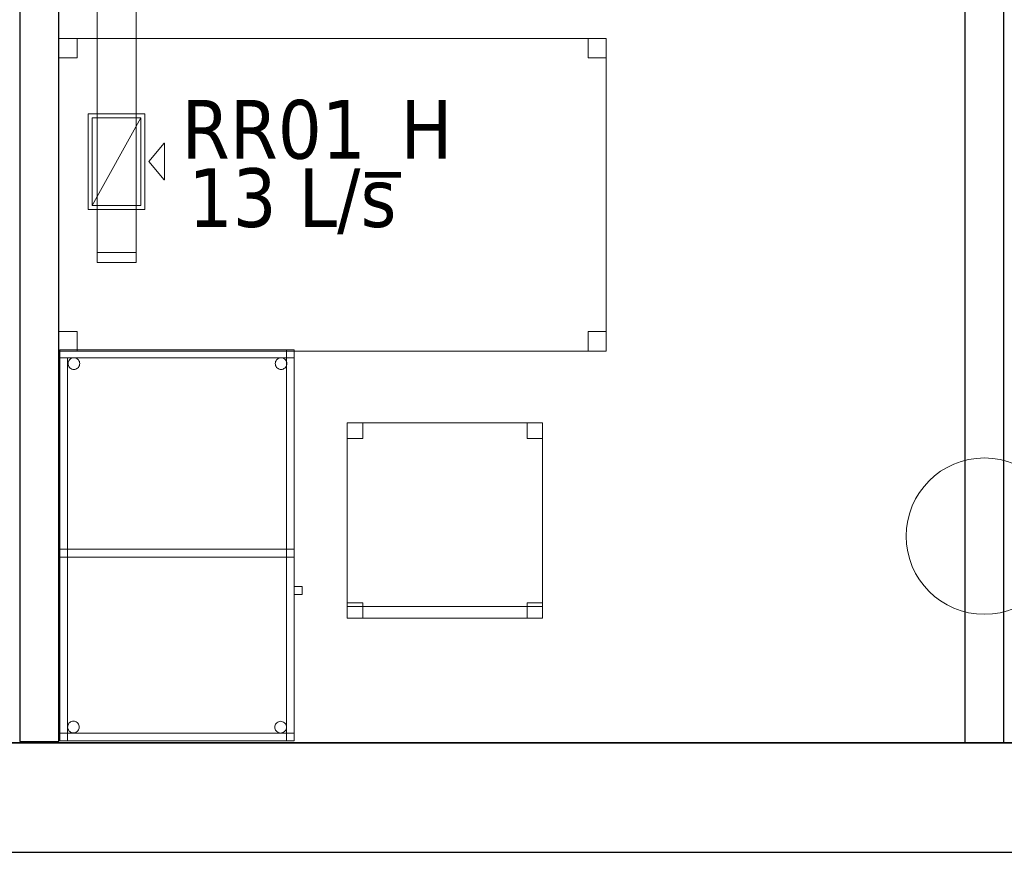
# Model space of a CAD drawing. Header units: metres. Extents: x 391.1 to 427.5, y 12.7 to 28.4.
# Tile 9 of 139: x 403.4 to 405.9, y 12.8 to 15. Entities that reach past the tile are written whole.
import ezdxf

# ---------------------------------------------------------------- set-up
doc = ezdxf.new("R2010")
doc.units = ezdxf.units.M
doc.layers.add('01_SUELOS', color=7, linetype='Continuous', lineweight=25, true_color=0x007f00)
for name, color, linetype, lineweight in [('02_MOBILIARIO', 7, 'Continuous', 18), ('A-COLS-____-MCUT', 7, 'Continuous', 18), ('A-COLS-____-OTLN', 7, 'Continuous', 18), ('A-DETL-____-MBND', 7, 'Continuous', 18), ('A-WALL-____-MCUT', 7, 'Continuous', 25), ('A-WALL-____-OTLN', 7, 'Continuous', 25), ('M-HVAC-CDFF-IDEN', 7, 'Continuous', 30), ('M-HVAC-CDFF-OTLN', 7, 'Continuous', 18), ('M-HVAC-DUCT-OTLN', 7, 'Continuous', 18)]:
    doc.layers.add(name, color=color, linetype=linetype, lineweight=lineweight)
doc.styles.add('Tahoma_2', font='tahoma.ttf', dxfattribs={"height": 0.15})

# ---------------------------------------------------------------- blocks, each defined once
blk = doc.blocks.new('Family - Envans P1-154655-04_CLI_AIRE_P1')
at = {"layer": 'A-WALL-____-MCUT', "color": 253, "true_color": 0xaaaaaa}
for p, q in [((2.7858, 0.1), (0, 0.1)), ((0, 0.1), (0, 0)), ((2.7858, 0), (2.7858, 0.1)), ((0, 0), (2.7858, 0))]:
    blk.add_line(p, q, dxfattribs=at)
at = {"layer": 'A-WALL-____-OTLN', "color": 253, "true_color": 0xaaaaaa}
for p, q in [((2.7858, 0.1), (0, 0.1)), ((0, 0.1), (0, 0)), ((2.7858, 0), (2.7858, 0.1)), ((0, 0), (2.7858, 0))]:
    blk.add_line(p, q, dxfattribs=at)
at = {"layer": 'A-WALL-____-OTLN', "color": 253, "lineweight": 18, "true_color": 0xaaaaaa}
blk.add_line((0, 0), (2.7858, 0), dxfattribs=at)
blk = doc.blocks.new('Family - Taula 100X60_P1-154787-04_CLI_AIRE_P1')
at = {"layer": 'A-DETL-____-MBND', "color": 253, "true_color": 0xaaaaaa}
for p, q in [((0.6, 1), (0, 1)), ((0, 1), (0.6, 1)), ((0, 1), (0, 0)), ((0, 0), (0, 1)), ((0, 1), (0.58, 1)), ((0, 0), (0, 1)), ((0.58, 1), (0, 1)), ((0, 1), (0, 0)), ((0, 0.98), (0, 1)), ((0, 1), (0, 0.98)), ((0, 1), (0.6, 1)), ((0.6, 1), (0, 1)), ((0.6, 1), (0, 1)), ((0, 1), (0.6, 1)), ((0, 1), (0, 0)), ((0, 0), (0, 1)), ((0.58, 1), (0.58, 0)), ((0.58, 0), (0.58, 1)), ((0.6, 0), (0.6, 1)), ((0.6, 1), (0.6, 0)), ((0.6, 1), (0.6, 0.98)), ((0.6, 1), (0.6, 0.98)), ((0.6, 0), (0.6, 1)), ((0.6, 1), (0.6, 0)), ((0, 0.98), (0.02, 0.98)), ((0.02, 0.98), (0, 0.98)), ((0, 0), (0, 0.98)), ((0, 0.98), (0, 0)), ((0.6, 0.98), (0, 0.98)), ((0, 0.98), (0.6, 0.98)), ((0.02, 0.98), (0.02, 0)), ((0.02, 0), (0.02, 0.98)), ((0.0212, 0.965), (0.0215, 0.9676)), ((0.0215, 0.9676), (0.0212, 0.965)), ((0.0215, 0.9624), (0.0212, 0.965)), ((0.0212, 0.965), (0.0215, 0.9624)), ((0.0215, 0.9676), (0.0221, 0.9701)), ((0.0221, 0.9701), (0.0215, 0.9676)), ((0.0221, 0.9599), (0.0215, 0.9624)), ((0.0215, 0.9624), (0.0221, 0.9599)), ((0.0221, 0.9701), (0.0232, 0.9725)), ((0.0232, 0.9725), (0.0221, 0.9701)), ((0.0232, 0.9575), (0.0221, 0.9599)), ((0.0221, 0.9599), (0.0232, 0.9575)), ((0.0232, 0.9725), (0.0247, 0.9746)), ((0.0247, 0.9746), (0.0232, 0.9725)), ((0.0247, 0.9554), (0.0232, 0.9575)), ((0.0232, 0.9575), (0.0247, 0.9554)), ((0.0247, 0.9746), (0.0266, 0.9764)), ((0.0266, 0.9764), (0.0247, 0.9746)), ((0.0266, 0.9764), (0.0287, 0.9779)), ((0.0287, 0.9779), (0.0266, 0.9764)), ((0.0287, 0.9779), (0.0311, 0.979)), ((0.0311, 0.979), (0.0287, 0.9779)), ((0.0311, 0.979), (0.0336, 0.9797)), ((0.0336, 0.9797), (0.0311, 0.979)), ((0.0336, 0.9797), (0.0362, 0.9799)), ((0.0362, 0.9799), (0.0336, 0.9797)), ((0.0362, 0.9799), (0.0388, 0.9797)), ((0.0388, 0.9797), (0.0362, 0.9799)), ((0.0388, 0.9797), (0.0413, 0.979)), ((0.0413, 0.979), (0.0388, 0.9797)), ((0.0413, 0.979), (0.0436, 0.9779)), ((0.0436, 0.9779), (0.0413, 0.979)), ((0.0436, 0.9779), (0.0458, 0.9764)), ((0.0458, 0.9764), (0.0436, 0.9779)), ((0.0458, 0.9764), (0.0476, 0.9746)), ((0.0476, 0.9746), (0.0458, 0.9764)), ((0.0476, 0.9746), (0.0491, 0.9725)), ((0.0491, 0.9725), (0.0476, 0.9746)), ((0.0491, 0.9575), (0.0476, 0.9554)), ((0.0476, 0.9554), (0.0491, 0.9575)), ((0.0491, 0.9725), (0.0502, 0.9701)), ((0.0502, 0.9701), (0.0491, 0.9725)), ((0.0502, 0.9599), (0.0491, 0.9575)), ((0.0491, 0.9575), (0.0502, 0.9599)), ((0.0502, 0.9701), (0.0509, 0.9676)), ((0.0509, 0.9676), (0.0502, 0.9701)), ((0.0509, 0.9624), (0.0502, 0.9599)), ((0.0502, 0.9599), (0.0509, 0.9624)), ((0.0509, 0.9676), (0.0511, 0.965)), ((0.0511, 0.965), (0.0509, 0.9676)), ((0.0511, 0.965), (0.0509, 0.9624)), ((0.0509, 0.9624), (0.0511, 0.965)), ((0.5512, 0.965), (0.5515, 0.9676)), ((0.5515, 0.9676), (0.5512, 0.965)), ((0.5515, 0.9624), (0.5512, 0.965)), ((0.5512, 0.965), (0.5515, 0.9624)), ((0.5515, 0.9676), (0.5521, 0.9701)), ((0.5521, 0.9701), (0.5515, 0.9676)), ((0.5521, 0.9599), (0.5515, 0.9624)), ((0.5515, 0.9624), (0.5521, 0.9599)), ((0.5521, 0.9701), (0.5532, 0.9725)), ((0.5532, 0.9725), (0.5521, 0.9701)), ((0.5532, 0.9575), (0.5521, 0.9599)), ((0.5521, 0.9599), (0.5532, 0.9575)), ((0.5532, 0.9725), (0.5547, 0.9746)), ((0.5547, 0.9746), (0.5532, 0.9725)), ((0.5547, 0.9554), (0.5532, 0.9575)), ((0.5532, 0.9575), (0.5547, 0.9554)), ((0.5547, 0.9746), (0.5566, 0.9764)), ((0.5566, 0.9764), (0.5547, 0.9746)), ((0.5566, 0.9764), (0.5587, 0.9779)), ((0.5587, 0.9779), (0.5566, 0.9764)), ((0.5587, 0.9779), (0.5611, 0.979)), ((0.5611, 0.979), (0.5587, 0.9779)), ((0.5611, 0.979), (0.5636, 0.9797)), ((0.5636, 0.9797), (0.5611, 0.979)), ((0.5636, 0.9797), (0.5662, 0.9799)), ((0.5662, 0.9799), (0.5636, 0.9797)), ((0.5662, 0.9799), (0.5688, 0.9797)), ((0.5688, 0.9797), (0.5662, 0.9799)), ((0.5688, 0.9797), (0.5713, 0.979)), ((0.5713, 0.979), (0.5688, 0.9797)), ((0.5713, 0.979), (0.5736, 0.9779)), ((0.5736, 0.9779), (0.5713, 0.979)), ((0.5736, 0.9779), (0.5758, 0.9764)), ((0.5758, 0.9764), (0.5736, 0.9779)), ((0.5758, 0.9764), (0.5776, 0.9746)), ((0.5776, 0.9746), (0.5758, 0.9764)), ((0.5776, 0.9746), (0.5791, 0.9725)), ((0.5791, 0.9725), (0.5776, 0.9746)), ((0.5791, 0.9575), (0.5776, 0.9554)), ((0.5776, 0.9554), (0.5791, 0.9575)), ((0.5791, 0.9725), (0.5802, 0.9701)), ((0.5802, 0.9701), (0.5791, 0.9725)), ((0.5802, 0.9599), (0.5791, 0.9575)), ((0.5791, 0.9575), (0.5802, 0.9599)), ((0.5802, 0.9701), (0.5809, 0.9676)), ((0.5809, 0.9676), (0.5802, 0.9701)), ((0.5809, 0.9624), (0.5802, 0.9599)), ((0.5802, 0.9599), (0.5809, 0.9624)), ((0.5809, 0.9676), (0.5811, 0.965)), ((0.5811, 0.965), (0.5809, 0.9676)), ((0.5811, 0.965), (0.5809, 0.9624)), ((0.5809, 0.9624), (0.5811, 0.965)), ((0.0266, 0.9536), (0.0247, 0.9554)), ((0.0247, 0.9554), (0.0266, 0.9536)), ((0.0287, 0.9521), (0.0266, 0.9536)), ((0.0266, 0.9536), (0.0287, 0.9521)), ((0.0311, 0.951), (0.0287, 0.9521)), ((0.0287, 0.9521), (0.0311, 0.951)), ((0.0336, 0.9503), (0.0311, 0.951)), ((0.0311, 0.951), (0.0336, 0.9503)), ((0.0362, 0.9501), (0.0336, 0.9503)), ((0.0336, 0.9503), (0.0362, 0.9501)), ((0.0388, 0.9503), (0.0362, 0.9501)), ((0.0362, 0.9501), (0.0388, 0.9503)), ((0.0413, 0.951), (0.0388, 0.9503)), ((0.0388, 0.9503), (0.0413, 0.951)), ((0.0436, 0.9521), (0.0413, 0.951)), ((0.0413, 0.951), (0.0436, 0.9521)), ((0.0458, 0.9536), (0.0436, 0.9521)), ((0.0436, 0.9521), (0.0458, 0.9536)), ((0.0476, 0.9554), (0.0458, 0.9536)), ((0.0458, 0.9536), (0.0476, 0.9554)), ((0.5566, 0.9536), (0.5547, 0.9554)), ((0.5547, 0.9554), (0.5566, 0.9536)), ((0.5587, 0.9521), (0.5566, 0.9536)), ((0.5566, 0.9536), (0.5587, 0.9521)), ((0.5611, 0.951), (0.5587, 0.9521)), ((0.5587, 0.9521), (0.5611, 0.951)), ((0.5636, 0.9503), (0.5611, 0.951)), ((0.5611, 0.951), (0.5636, 0.9503)), ((0.5662, 0.9501), (0.5636, 0.9503)), ((0.5636, 0.9503), (0.5662, 0.9501)), ((0.5688, 0.9503), (0.5662, 0.9501)), ((0.5662, 0.9501), (0.5688, 0.9503)), ((0.5713, 0.951), (0.5688, 0.9503)), ((0.5688, 0.9503), (0.5713, 0.951)), ((0.5736, 0.9521), (0.5713, 0.951)), ((0.5713, 0.951), (0.5736, 0.9521)), ((0.5758, 0.9536), (0.5736, 0.9521)), ((0.5736, 0.9521), (0.5758, 0.9536)), ((0.5776, 0.9554), (0.5758, 0.9536)), ((0.5758, 0.9536), (0.5776, 0.9554)), ((0, 0.47), (0, 0.49)), ((0, 0.49), (0, 0.47)), ((0, 0.49), (0.6, 0.49)), ((0.6, 0.49), (0, 0.49)), ((0, 0.47), (0, 0.49)), ((0, 0.49), (0, 0.47)), ((0, 0.49), (0.58, 0.49)), ((0.58, 0.49), (0, 0.49)), ((0.58, 0.49), (0.58, 0.47)), ((0.58, 0.49), (0.58, 0.47)), ((0.58, 0.49), (0.6, 0.49)), ((0.6, 0.49), (0.58, 0.49)), ((0.58, 0), (0.58, 0.49)), ((0.58, 0.49), (0.58, 0)), ((0.6, 0.49), (0.6, 0.47)), ((0.6, 0.49), (0.6, 0.47)), ((0.6, 0.49), (0.6, 0)), ((0.6, 0), (0.6, 0.49)), ((0.6, 0.47), (0, 0.47)), ((0, 0.47), (0.6, 0.47)), ((0.58, 0.47), (0, 0.47)), ((0, 0.47), (0.58, 0.47)), ((0.6, 0.3744), (0.6, 0.3944)), ((0.6, 0.3944), (0.62, 0.3944)), ((0.62, 0.3944), (0.6, 0.3944)), ((0.6, 0.3944), (0.6, 0.3744)), ((0.62, 0.3944), (0.62, 0.3744)), ((0.62, 0.3744), (0.62, 0.3944)), ((0.62, 0.3744), (0.6, 0.3744)), ((0.6, 0.3744), (0.62, 0.3744)), ((0.02, 0.0353), (0.0203, 0.0379)), ((0.0203, 0.0379), (0.02, 0.0353)), ((0.0203, 0.0327), (0.02, 0.0353)), ((0.02, 0.0353), (0.0203, 0.0327)), ((0.0203, 0.0379), (0.0209, 0.0404)), ((0.0209, 0.0404), (0.0203, 0.0379)), ((0.0209, 0.0302), (0.0203, 0.0327)), ((0.0203, 0.0327), (0.0209, 0.0302)), ((0.0209, 0.0404), (0.022, 0.0428)), ((0.022, 0.0428), (0.0209, 0.0404)), ((0.022, 0.0278), (0.0209, 0.0302)), ((0.0209, 0.0302), (0.022, 0.0278)), ((0.022, 0.0428), (0.0235, 0.0449)), ((0.0235, 0.0449), (0.022, 0.0428)), ((0.0235, 0.0257), (0.022, 0.0278)), ((0.022, 0.0278), (0.0235, 0.0257)), ((0.0235, 0.0449), (0.0254, 0.0467)), ((0.0254, 0.0467), (0.0235, 0.0449)), ((0.0254, 0.0238), (0.0235, 0.0257)), ((0.0235, 0.0257), (0.0254, 0.0238)), ((0.0254, 0.0467), (0.0275, 0.0482)), ((0.0275, 0.0482), (0.0254, 0.0467)), ((0.0275, 0.0482), (0.0299, 0.0493)), ((0.0299, 0.0493), (0.0275, 0.0482)), ((0.0299, 0.0493), (0.0324, 0.05)), ((0.0324, 0.05), (0.0299, 0.0493)), ((0.0324, 0.05), (0.035, 0.0502)), ((0.035, 0.0502), (0.0324, 0.05)), ((0.035, 0.0502), (0.0376, 0.05)), ((0.0376, 0.05), (0.035, 0.0502)), ((0.0376, 0.05), (0.0401, 0.0493)), ((0.0401, 0.0493), (0.0376, 0.05)), ((0.0401, 0.0493), (0.0424, 0.0482)), ((0.0424, 0.0482), (0.0401, 0.0493)), ((0.0424, 0.0482), (0.0446, 0.0467)), ((0.0446, 0.0467), (0.0424, 0.0482)), ((0.0446, 0.0467), (0.0464, 0.0449)), ((0.0464, 0.0449), (0.0446, 0.0467)), ((0.0464, 0.0257), (0.0446, 0.0238)), ((0.0446, 0.0238), (0.0464, 0.0257)), ((0.0464, 0.0449), (0.0479, 0.0428)), ((0.0479, 0.0428), (0.0464, 0.0449)), ((0.0479, 0.0278), (0.0464, 0.0257)), ((0.0464, 0.0257), (0.0479, 0.0278)), ((0.0479, 0.0428), (0.049, 0.0404)), ((0.049, 0.0404), (0.0479, 0.0428)), ((0.049, 0.0302), (0.0479, 0.0278)), ((0.0479, 0.0278), (0.049, 0.0302)), ((0.049, 0.0404), (0.0497, 0.0379)), ((0.0497, 0.0379), (0.049, 0.0404)), ((0.0497, 0.0327), (0.049, 0.0302)), ((0.049, 0.0302), (0.0497, 0.0327)), ((0.0497, 0.0379), (0.0499, 0.0353)), ((0.0499, 0.0353), (0.0497, 0.0379)), ((0.0499, 0.0353), (0.0497, 0.0327)), ((0.0497, 0.0327), (0.0499, 0.0353)), ((0.5501, 0.035), (0.5503, 0.0375)), ((0.5503, 0.0375), (0.5501, 0.035)), ((0.5503, 0.0324), (0.5501, 0.035)), ((0.5501, 0.035), (0.5503, 0.0324)), ((0.5503, 0.0375), (0.551, 0.0401)), ((0.551, 0.0401), (0.5503, 0.0375)), ((0.551, 0.0298), (0.5503, 0.0324)), ((0.5503, 0.0324), (0.551, 0.0298)), ((0.551, 0.0401), (0.5521, 0.0424)), ((0.5521, 0.0424), (0.551, 0.0401)), ((0.5521, 0.0275), (0.551, 0.0298)), ((0.551, 0.0298), (0.5521, 0.0275)), ((0.5521, 0.0424), (0.5536, 0.0446)), ((0.5536, 0.0446), (0.5521, 0.0424)), ((0.5536, 0.0254), (0.5521, 0.0275)), ((0.5521, 0.0275), (0.5536, 0.0254)), ((0.5536, 0.0446), (0.5554, 0.0464)), ((0.5554, 0.0464), (0.5536, 0.0446)), ((0.5554, 0.0235), (0.5536, 0.0254)), ((0.5536, 0.0254), (0.5554, 0.0235)), ((0.5554, 0.0464), (0.5575, 0.0479)), ((0.5575, 0.0479), (0.5554, 0.0464)), ((0.5575, 0.0479), (0.5599, 0.049)), ((0.5599, 0.049), (0.5575, 0.0479)), ((0.5599, 0.049), (0.5624, 0.0497)), ((0.5624, 0.0497), (0.5599, 0.049)), ((0.5624, 0.0497), (0.565, 0.0499)), ((0.565, 0.0499), (0.5624, 0.0497)), ((0.565, 0.0499), (0.5676, 0.0497)), ((0.5676, 0.0497), (0.565, 0.0499)), ((0.5676, 0.0497), (0.5701, 0.049)), ((0.5701, 0.049), (0.5676, 0.0497)), ((0.5701, 0.049), (0.5725, 0.0479)), ((0.5725, 0.0479), (0.5701, 0.049)), ((0.5725, 0.0479), (0.5746, 0.0464)), ((0.5746, 0.0464), (0.5725, 0.0479)), ((0.5746, 0.0464), (0.5764, 0.0446)), ((0.5764, 0.0446), (0.5746, 0.0464)), ((0.5764, 0.0254), (0.5746, 0.0235)), ((0.5746, 0.0235), (0.5764, 0.0254)), ((0.5764, 0.0446), (0.5779, 0.0424)), ((0.5779, 0.0424), (0.5764, 0.0446)), ((0.5779, 0.0275), (0.5764, 0.0254)), ((0.5764, 0.0254), (0.5779, 0.0275)), ((0.5779, 0.0424), (0.579, 0.0401)), ((0.579, 0.0401), (0.5779, 0.0424)), ((0.579, 0.0298), (0.5779, 0.0275)), ((0.5779, 0.0275), (0.579, 0.0298)), ((0.579, 0.0401), (0.5797, 0.0375)), ((0.5797, 0.0375), (0.579, 0.0401)), ((0.5797, 0.0324), (0.579, 0.0298)), ((0.579, 0.0298), (0.5797, 0.0324)), ((0.5797, 0.0375), (0.5799, 0.035)), ((0.5799, 0.035), (0.5797, 0.0375)), ((0.5799, 0.035), (0.5797, 0.0324)), ((0.5797, 0.0324), (0.5799, 0.035)), ((0, 0), (0, 0.02)), ((0, 0.02), (0, 0)), ((0, 0.02), (0.6, 0.02)), ((0.6, 0.02), (0, 0.02)), ((0.02, 0), (0, 0)), ((0, 0), (0.6, 0)), ((0.6, 0), (0, 0)), ((0.6, 0), (0, 0)), ((0, 0), (0.6, 0)), ((0, 0), (0.6, 0)), ((0.6, 0), (0, 0)), ((0.0275, 0.0224), (0.0254, 0.0238)), ((0.0254, 0.0238), (0.0275, 0.0224)), ((0.0299, 0.0213), (0.0275, 0.0224)), ((0.0275, 0.0224), (0.0299, 0.0213)), ((0.0324, 0.0206), (0.0299, 0.0213)), ((0.0299, 0.0213), (0.0324, 0.0206)), ((0.035, 0.0204), (0.0324, 0.0206)), ((0.0324, 0.0206), (0.035, 0.0204)), ((0.0376, 0.0206), (0.035, 0.0204)), ((0.035, 0.0204), (0.0376, 0.0206)), ((0.0401, 0.0213), (0.0376, 0.0206)), ((0.0376, 0.0206), (0.0401, 0.0213)), ((0.0424, 0.0224), (0.0401, 0.0213)), ((0.0401, 0.0213), (0.0424, 0.0224)), ((0.0446, 0.0238), (0.0424, 0.0224)), ((0.0424, 0.0224), (0.0446, 0.0238)), ((0.5575, 0.022), (0.5554, 0.0235)), ((0.5554, 0.0235), (0.5575, 0.022)), ((0.5599, 0.0209), (0.5575, 0.022)), ((0.5575, 0.022), (0.5599, 0.0209)), ((0.5624, 0.0202), (0.5599, 0.0209)), ((0.5599, 0.0209), (0.5624, 0.0202)), ((0.565, 0.02), (0.5624, 0.0202)), ((0.5624, 0.0202), (0.565, 0.02)), ((0.5676, 0.0202), (0.565, 0.02)), ((0.565, 0.02), (0.5676, 0.0202)), ((0.5701, 0.0209), (0.5676, 0.0202)), ((0.5676, 0.0202), (0.5701, 0.0209)), ((0.5725, 0.022), (0.5701, 0.0209)), ((0.5701, 0.0209), (0.5725, 0.022)), ((0.5746, 0.0235), (0.5725, 0.022)), ((0.5725, 0.022), (0.5746, 0.0235)), ((0.6, 0), (0.58, 0)), ((0.6, 0.02), (0.6, 0)), ((0.6, 0.02), (0.6, 0)), ((0.02, 0), (0, 0)), ((0.58, 0), (0, 0)), ((0, 0), (0.58, 0)), ((0.6, 0), (0.58, 0))]:
    blk.add_line(p, q, dxfattribs=at)
blk = doc.blocks.new('Family - Pilar P1-154959-04_CLI_AIRE_P1')
at = {"layer": 'A-COLS-____-MCUT', "color": 253, "true_color": 0xaaaaaa}
for start, end in [(360, 180), (180, 360)]:
    blk.add_arc((0.2, 0.2), 0.2, start, end, dxfattribs=at)
at = {"layer": 'A-COLS-____-OTLN', "color": 253, "true_color": 0xaaaaaa}
for start, end in [(360, 180), (180, 360)]:
    blk.add_arc((0.2, 0.2), 0.2, start, end, dxfattribs=at)
blk = doc.blocks.new('Family - LONDR55-XX_ZZ-ARQ-CAA-M3D-Londres55-155045-04_CLI_AIRE_P1')
at = {"layer": '01_SUELOS', "color": 9, "true_color": 0xaad4aa}
for p, q in [((0, 0), (25.4183, 0)), ((25.4183, 0), (0, 0))]:
    blk.add_line(p, q, dxfattribs=at)
blk = doc.blocks.new('Family - Mur P1-155141-04_CLI_AIRE_P1')
at = {"layer": 'A-WALL-____-MCUT', "color": 253, "true_color": 0xaaaaaa}
for p, q in [((25.4738, 0.28), (0.0555, 0.28)), ((0, 0), (25.4157, 0))]:
    blk.add_line(p, q, dxfattribs=at)
at = {"layer": 'A-WALL-____-OTLN', "color": 253, "true_color": 0xaaaaaa}
for p, q in [((25.4738, 0.28), (0.0555, 0.28)), ((0, 0), (25.4157, 0))]:
    blk.add_line(p, q, dxfattribs=at)
at = {"layer": 'A-WALL-____-OTLN', "color": 253, "lineweight": 18, "true_color": 0xaaaaaa}
blk.add_line((0, 0), (25.4157, 0), dxfattribs=at)
blk = doc.blocks.new('Family - Cadira d_Oficina_P1-155231-04_CLI_AIRE_P1')
at = {"layer": 'A-DETL-____-MBND', "color": 253, "true_color": 0xaaaaaa}
for p, q in [((0, 0.46), (0, 0.5)), ((0, 0.5), (0.04, 0.5)), ((0.04, 0.5), (0, 0.5)), ((0, 0.5), (0, 0.46)), ((0, 0.5), (0.5, 0.5)), ((0, 0), (0, 0.5)), ((0.5, 0.5), (0, 0.5)), ((0, 0.5), (0, 0)), ((0.04, 0.5), (0.04, 0.46)), ((0.04, 0.46), (0.04, 0.5)), ((0.46, 0.46), (0.46, 0.5)), ((0.46, 0.5), (0.5, 0.5)), ((0.5, 0.5), (0.46, 0.5)), ((0.46, 0.5), (0.46, 0.46)), ((0.5, 0.5), (0.5, 0.46)), ((0.5, 0.46), (0.5, 0.5)), ((0.5, 0.5), (0.5, 0)), ((0.5, 0), (0.5, 0.5)), ((0.04, 0.46), (0, 0.46)), ((0, 0.46), (0.04, 0.46)), ((0.5, 0.46), (0.46, 0.46)), ((0.46, 0.46), (0.5, 0.46)), ((0, 0), (0, 0.04)), ((0, 0.04), (0.04, 0.04)), ((0.04, 0.04), (0, 0.04)), ((0, 0.04), (0, 0)), ((0, 0), (0, 0.03)), ((0, 0.03), (0.5, 0.03)), ((0.5, 0.03), (0, 0.03)), ((0, 0.03), (0, 0)), ((0.04, 0.04), (0.04, 0)), ((0.04, 0), (0.04, 0.04)), ((0.46, 0), (0.46, 0.04)), ((0.46, 0.04), (0.5, 0.04)), ((0.5, 0.04), (0.46, 0.04)), ((0.46, 0.04), (0.46, 0)), ((0.5, 0.04), (0.5, 0)), ((0.5, 0), (0.5, 0.04)), ((0.5, 0.03), (0.5, 0)), ((0.5, 0), (0.5, 0.03)), ((0.5, 0), (0, 0)), ((0, 0), (0.5, 0)), ((0.04, 0), (0, 0)), ((0, 0), (0.04, 0)), ((0.5, 0), (0, 0)), ((0, 0), (0.5, 0)), ((0.5, 0), (0.46, 0)), ((0.46, 0), (0.5, 0))]:
    blk.add_line(p, q, dxfattribs=at)
blk = doc.blocks.new('Family - Taula 140X80_P1-155254-04_CLI_AIRE_P1')
at = {"layer": 'A-DETL-____-MBND', "color": 253, "true_color": 0xaaaaaa}
for p, q in [((0, 0.8001), (0.0464, 0.8001)), ((0, 0.7501), (0, 0.8001)), ((0.0464, 0.8001), (0, 0.8001)), ((0, 0.8001), (0, 0.7501)), ((0, 0.8001), (1.4, 0.8001)), ((0, 0), (0, 0.8001)), ((1.4, 0.8001), (0, 0.8001)), ((0, 0.8001), (0, 0)), ((0.0464, 0.8001), (0.0464, 0.7501)), ((0.0464, 0.7501), (0.0464, 0.8001)), ((1.3536, 0.8001), (1.4, 0.8001)), ((1.3536, 0.7501), (1.3536, 0.8001)), ((1.4, 0.8001), (1.3536, 0.8001)), ((1.3536, 0.8001), (1.3536, 0.7501)), ((1.4, 0.8001), (1.4, 0)), ((1.4, 0), (1.4, 0.8001)), ((1.4, 0.8001), (1.4, 0.7501)), ((1.4, 0.7501), (1.4, 0.8001)), ((0.0464, 0.7501), (0, 0.7501)), ((0, 0.7501), (0.0464, 0.7501)), ((1.4, 0.7501), (1.3536, 0.7501)), ((1.3536, 0.7501), (1.4, 0.7501)), ((0, 0.05), (0.0464, 0.05)), ((0, 0), (0, 0.05)), ((0.0464, 0.05), (0, 0.05)), ((0, 0.05), (0, 0)), ((0.0464, 0.05), (0.0464, 0)), ((0.0464, 0), (0.0464, 0.05)), ((1.3536, 0.05), (1.4, 0.05)), ((1.3536, 0), (1.3536, 0.05)), ((1.4, 0.05), (1.3536, 0.05)), ((1.3536, 0.05), (1.3536, 0)), ((1.4, 0.05), (1.4, 0)), ((1.4, 0), (1.4, 0.05)), ((0, 0), (1.4, 0)), ((0.0464, 0), (0, 0)), ((0, 0), (0.0464, 0)), ((1.4, 0), (1.3536, 0)), ((1.3536, 0), (1.4, 0)), ((1.4, 0), (0, 0))]:
    blk.add_line(p, q, dxfattribs=at)
blk = doc.blocks.new('Family - Envans P1-155287-04_CLI_AIRE_P1')
at = {"layer": 'A-WALL-____-MCUT', "color": 253, "true_color": 0xaaaaaa}
for p, q in [((2.7888, 0.1), (0, 0.1)), ((0, 0.1), (0, 0)), ((2.7888, 0), (2.7888, 0.1)), ((0, 0), (2.7888, 0))]:
    blk.add_line(p, q, dxfattribs=at)
at = {"layer": 'A-WALL-____-OTLN', "color": 253, "true_color": 0xaaaaaa}
for p, q in [((2.7888, 0.1), (0, 0.1)), ((0, 0.1), (0, 0)), ((2.7888, 0), (2.7888, 0.1)), ((0, 0), (2.7888, 0))]:
    blk.add_line(p, q, dxfattribs=at)
at = {"layer": 'A-WALL-____-OTLN', "color": 253, "lineweight": 18, "true_color": 0xaaaaaa}
blk.add_line((0, 0), (2.7888, 0), dxfattribs=at)
blk = doc.blocks.new('LONDR55-XX_ZZ-ARQ-CAA-M3D-Londres55_ifc-1-04_CLI_AIRE_P1')
at = {"layer": '01_SUELOS', "color": 253, "lineweight": 18, "true_color": 0xaaaaaa}
blk.add_blockref('Family - LONDR55-XX_ZZ-ARQ-CAA-M3D-Londres55-155045-04_CLI_AIRE_P1', (398.2972, 13.1206), dxfattribs=at)
at = {"layer": '02_MOBILIARIO', "color": 253, "lineweight": 18, "true_color": 0xaaaaaa}
for name, p in [('Family - Taula 140X80_P1-155254-04_CLI_AIRE_P1', (403.4696, 14.1227)), ('Family - Taula 100X60_P1-154787-04_CLI_AIRE_P1', (403.4718, 13.1258)), ('Family - Cadira d_Oficina_P1-155231-04_CLI_AIRE_P1', (404.2071, 13.4392))]:
    blk.add_blockref(name, p, dxfattribs=at)
at = {"layer": 'A-COLS-____-OTLN', "color": 253, "lineweight": 18, "true_color": 0xaaaaaa}
blk.add_blockref('Family - Pilar P1-154959-04_CLI_AIRE_P1', (405.637, 13.4495), dxfattribs=at)
at = {"layer": 'A-WALL-____-OTLN', "color": 253, "lineweight": 18, "true_color": 0xaaaaaa, "rotation": 270}
for name, p in [('Family - Envans P1-154655-04_CLI_AIRE_P1', (403.3696, 15.9095)), ('Family - Envans P1-155287-04_CLI_AIRE_P1', (405.7872, 15.9095))]:
    blk.add_blockref(name, p, dxfattribs=at)
at = {"layer": 'A-WALL-____-OTLN', "color": 253, "lineweight": 18, "true_color": 0xaaaaaa}
blk.add_blockref('Family - Mur P1-155141-04_CLI_AIRE_P1', (398.2417, 12.8406), dxfattribs=at)
blk = doc.blocks.new('ZYR_03_06_04_01 Reixa Sostre Retorn - RR01_H-V1-04_CLI_AIRE_P1')
at = {"layer": 'M-HVAC-CDFF-OTLN', "color": 40, "true_color": 0xffbf00}
for p, q in [((0.1225, 0.0725), (-0.1225, 0.0725)), ((-0.1225, 0.0725), (-0.1225, -0.0725)), ((-0.1225, -0.0725), (-0.1225, 0.0725)), ((-0.1225, 0.0725), (0.1225, 0.0725)), ((0.1125, 0.0625), (-0.1125, 0.0625)), ((-0.1125, 0.0625), (-0.1125, -0.0625)), ((-0.1125, -0.0625), (-0.1125, 0.0625)), ((-0.1125, 0.0625), (0.1125, 0.0625)), ((-0.1125, -0.0625), (-0.1125, 0.0625)), ((-0.1125, 0.0625), (0.1125, 0.0625)), ((0.1125, 0.0625), (-0.1125, 0.0625)), ((-0.1125, 0.0625), (-0.1125, -0.0625)), ((0.1125, -0.0625), (0.1125, 0.0625)), ((0.1125, 0.0625), (0.1125, -0.0625)), ((0.1125, 0.0625), (0.1125, -0.0625)), ((0.1125, -0.0625), (0.1125, 0.0625)), ((0.1225, -0.0725), (0.1225, 0.0725)), ((0.1225, 0.0725), (0.1225, -0.0725)), ((-0.1225, -0.0725), (0.1225, -0.0725)), ((0.1225, -0.0725), (-0.1225, -0.0725)), ((-0.1125, -0.0625), (0.1125, -0.0625)), ((0.1125, -0.0625), (-0.1125, -0.0625)), ((0.1125, -0.0625), (-0.1125, -0.0625)), ((-0.1125, -0.0625), (0.1125, -0.0625)), ((-0.0469, -0.1216), (0, -0.0829)), ((0.0469, -0.1216), (0, -0.0829)), ((-0.0469, -0.1226), (-0.0469, -0.1216)), ((0.0469, -0.1226), (-0.0469, -0.1226)), ((0.0469, -0.1226), (0.0469, -0.1216))]:
    blk.add_line(p, q, dxfattribs=at)
blk = doc.blocks.new('MEP_15_03 Injerto Conducte - Mínimo-480247-04_CLI_AIRE_P1')
at = {"layer": 'M-HVAC-DUCT-OTLN', "color": 40, "true_color": 0xffbf00}
for p, q in [((401.2035, 14.7199), (401.0785, 14.7199)), ((401.0785, 14.7199), (401.0785, 14.4949)), ((401.2035, 14.7199), (401.0785, 14.7199)), ((401.0785, 14.7199), (401.0785, 14.4949)), ((401.2035, 14.4949), (401.2035, 14.7199)), ((401.2035, 14.4949), (401.2035, 14.7199)), ((401.0785, 14.4949), (401.2035, 14.4949)), ((401.0785, 14.4949), (401.2035, 14.4949))]:
    blk.add_line(p, q, dxfattribs=at)
blk = doc.blocks.new('M_Remate rectangular - Estándar-478399-04_CLI_AIRE_P1')
at = {"layer": 'M-HVAC-DUCT-OTLN', "color": 40, "true_color": 0xffbf00}
for p, q in [((0, 0.05), (0, -0.05)), ((0, -0.05), (0, 0.05)), ((0, 0.05), (0.025, 0.05)), ((0.025, 0.05), (0, 0.05)), ((0.025, 0.05), (0.025, -0.05)), ((0.025, -0.05), (0.025, 0.05)), ((0.025, -0.05), (0, -0.05)), ((0.025, -0.05), (0, -0.05))]:
    blk.add_line(p, q, dxfattribs=at)

msp = doc.modelspace()

# ---------------------------------------------------------------- linework, layer by layer
at = {"layer": 'M-HVAC-DUCT-OTLN', "color": 40, "true_color": 0xffbf00}
for p, q in [((403.5671, 14.3747), (403.5671, 16.2395)), ((403.6671, 16.2395), (403.6671, 14.3747)), ((403.5546, 14.4949), (403.5546, 14.7199)), ((403.5546, 14.7199), (403.6796, 14.7199)), ((403.6796, 14.7199), (403.5546, 14.4949)), ((403.6796, 14.7199), (403.6796, 14.4949)), ((403.6796, 14.4949), (403.5546, 14.4949)), ((403.6671, 14.3747), (403.5671, 14.3747))]:
    msp.add_line(p, q, dxfattribs=at)

# ---------------------------------------------------------------- block references
at = {"lineweight": 5}
msp.add_blockref('LONDR55-XX_ZZ-ARQ-CAA-M3D-Londres55_ifc-1-04_CLI_AIRE_P1', (0, 0), dxfattribs=at)
at = {"layer": 'M-HVAC-CDFF-OTLN', "color": 40, "true_color": 0xffbf00, "rotation": 90.0000000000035}
msp.add_blockref('ZYR_03_06_04_01 Reixa Sostre Retorn - RR01_H-V1-04_CLI_AIRE_P1', (403.6171, 14.6074), dxfattribs=at)
at = {"layer": 'M-HVAC-DUCT-OTLN', "color": 40, "true_color": 0xffbf00}
msp.add_blockref('MEP_15_03 Injerto Conducte - Mínimo-480247-04_CLI_AIRE_P1', (2.4761, 0), dxfattribs=at)
at = {"layer": 'M-HVAC-DUCT-OTLN', "color": 40, "true_color": 0xffbf00, "rotation": 270}
msp.add_blockref('M_Remate rectangular - Estándar-478399-04_CLI_AIRE_P1', (403.6171, 14.3747), dxfattribs=at)

# ---------------------------------------------------------------- texts
at = {"layer": 'M-HVAC-CDFF-IDEN', "char_height": 0.15, "attachment_point": 1, "style": 'Tahoma_2'}
for s, insert, width in [('RR01_H', (403.7837, 14.7652), 0.865822), ('13 L/s', (403.8013, 14.5905), 0.661392)]:
    msp.add_mtext(s, dxfattribs=dict(at, insert=insert, width=width))

doc.saveas('drawing.dxf')
